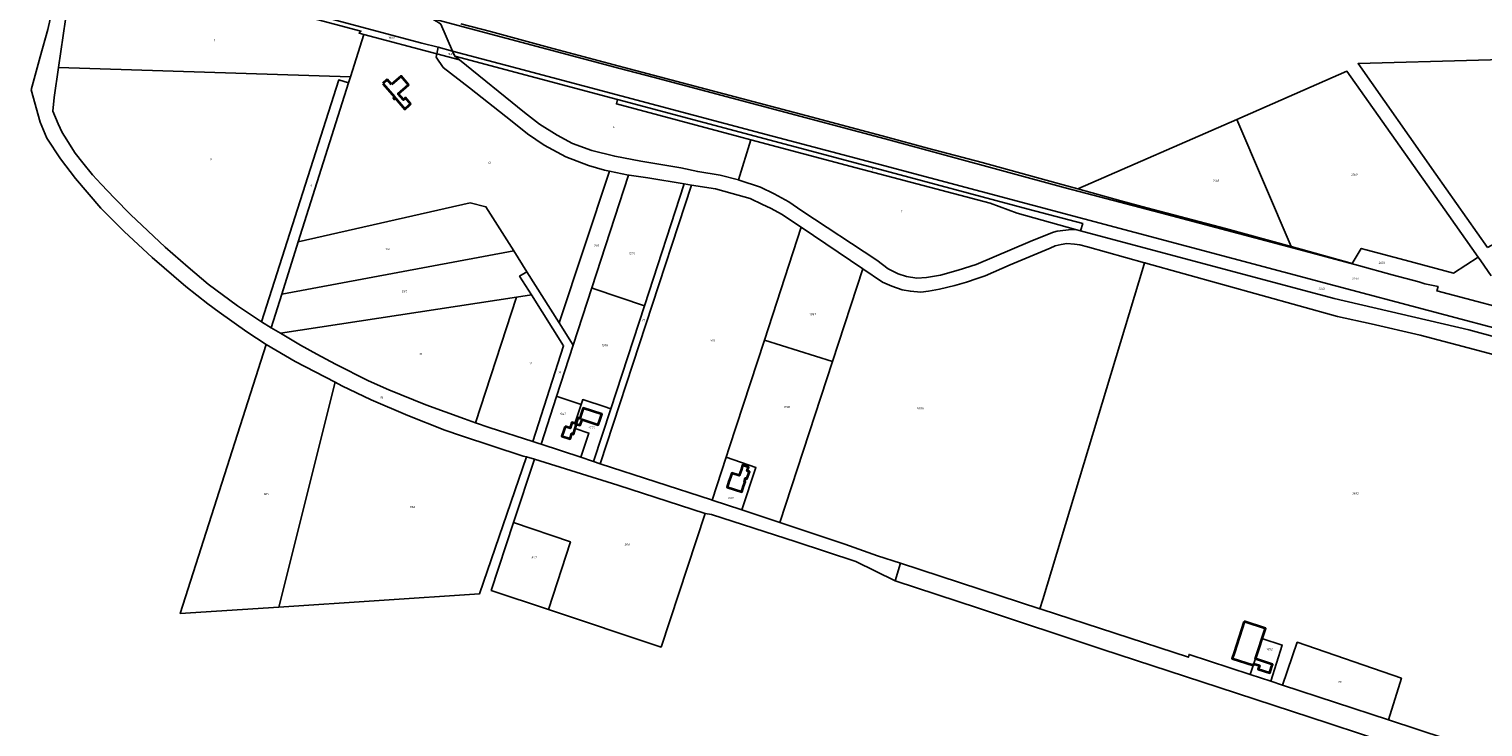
# Model space of a CAD drawing. Extents: x 177930 to 190767, y 381068 to 392034.
# Tile 14 of 256: x 179031 to 180255, y 385645 to 386233. Entities that reach past the tile are written whole.
import ezdxf
from ezdxf.enums import TextEntityAlignment as Align

# ---------------------------------------------------------------- set-up
doc = ezdxf.new("R2010")
doc.units = 0
for name, color, linetype, lineweight in [('B-XX-KG-GRENS_PERCEEL-GV', 150, 'Continuous', 25), ('B-XX-KG-GRENS_PERCEEL-S', 150, 'Continuous', 25), ('B-XX-OG-BEBOUWING-G', 7, 'Continuous', 35)]:
    doc.layers.add(name, color=color, linetype=linetype, lineweight=lineweight)
doc.styles.add('NLCS-ISO', font='NLCS-ISO.ttf', dxfattribs={"height": 1.8})

# ---------------------------------------------------------------- blocks, each defined once
blk = doc.blocks.new('SKG-PERCEELNUMMER-SO')
at = {"layer": 'DefPoints'}
blk.add_point((0, 0), dxfattribs=at)
at = {"style": 'NLCS-ISO', "oblique": 10, "flags": 1}
blk.add_attdef('GEMEENTECODE', text='', height=1.8, dxfattribs=at).set_placement((-0.5, 2.6), align=Align.MIDDLE_RIGHT)
at = {"style": 'NLCS-ISO', "oblique": 10}
blk.add_attdef('PERCEELNUMMER', text='', height=1.8, dxfattribs=at).set_placement((0, 0), align=Align.MIDDLE_CENTER)
at = {"style": 'NLCS-ISO', "oblique": 10, "flags": 1}
blk.add_attdef('SECTIE', text='', height=1.8, dxfattribs=at).set_placement((0.5, 2.5), align=Align.MIDDLE_LEFT)

msp = doc.modelspace()

# ---------------------------------------------------------------- linework, layer by layer
at = {"layer": 'B-XX-KG-GRENS_PERCEEL-GV'}
for points in [[(178915.318, 386340.559), (179067.852, 386299.865), (179115.719, 386287.095), (179115.172, 386285.063), (179117.458, 386284.463), (179117.981, 386286.492), (179361.392, 386221.554), (179375.068, 386217.947), (179387.222, 386214.742), (179377.467, 386237.399), (179375.441, 386238.75), (179371.34, 386241.078), (179370.908, 386241.866), (179365.772, 386243.23), (179366.182, 386244.805), (179347.254, 386249.737), (179235.922, 386279.49), (179073.125, 386323.467), (179071.471, 386317.219), (179063.289, 386319.386), (179064.353, 386323.353), (179064.226, 386323.509), (179062.379, 386323.992), (179022.879, 386334.326)], [(179053.511, 386265.64), (179046.402, 386232.912), (179039.789, 386209.908), (179032.353, 386182.02), (179039.896, 386154.826), (179045.432, 386141.518), (179057.068, 386124.128), (179069.53, 386107.419), (179090.997, 386082.38), (179110.566, 386062.776), (179134.268, 386040.92), (179162.67, 386016.332), (179181.198, 386001.944), (179190.51, 385994.827), (179214.068, 385978.269), (179230.361, 385967.602), (179254.535, 385953.368), (179288.275, 385935.761), (179293.892, 385932.83), (179318.733, 385920.871), (179349.616, 385907.831), (179380.872, 385895.505), (179394.703, 385890.602), (179446.689, 385873.474), (179449.397, 385872.962), (179456.358, 385871.086), (179526.343, 385848.992), (179600.07, 385825.235), (179605.245, 385824.422), (179676.677, 385801.183), (179726.933, 385784.789), (179759.988, 385768.399), (179764.695, 385783.295), (179745.349, 385789.614), (179717.692, 385799.404), (179662.896, 385817.66), (179630.947, 385828.173), (179605.928, 385836.405), (179605.258, 385836.626), (179511.682, 385867.116), (179505.897, 385869.001), (179505.262, 385869.207), (179495.249, 385872.532), (179462.004, 385883.572), (179461.847, 385883.624), (179459.938, 385884.257), (179454.781, 385885.911), (179418.068, 385897.683), (179406.624, 385901.652), (179397.19, 385904.923), (179364.718, 385916.702), (179333.662, 385929.47), (179316.481, 385937.094), (179288.665, 385951.038), (179272.996, 385959.409), (179259.111, 385967.083), (179242.194, 385977.078), (179234.428, 385981.666), (179226.305, 385986.702), (179206.087, 386000.056), (179181.269, 386018.384), (179164.646, 386032.672), (179145.076, 386049.453), (179115.939, 386077.042), (179102.346, 386090.865), (179091.217, 386102.567), (179083.817, 386110.631), (179075.725, 386120.734), (179069.46, 386128.803), (179060.342, 386143), (179058.43, 386146.309), (179055.081, 386153.428), (179050.621, 386164.263), (179051.714, 386175.779), (179055.348, 386200.895), (179067.111, 386282.193)], [(180211.699, 385619.958), (180124.74, 385648.478), (180033.121, 385678.63), (179934.119, 385711.016), (179830.389, 385745.483), (179759.988, 385768.399), (179726.933, 385784.789), (179676.677, 385801.183), (179605.245, 385824.422), (179600.07, 385825.235), (179562.904, 385712.643), (179468.089, 385744.237), (179419.776, 385760.335), (179438.694, 385817.73), (179456.358, 385871.086), (179449.397, 385872.962), (179409.924, 385757.51), (179240.946, 385746.35), (179157.903, 385740.865), (179230.361, 385967.602), (179214.068, 385978.269), (179190.51, 385994.827), (179181.198, 386001.944), (179162.67, 386016.332), (179134.268, 386040.92), (179110.566, 386062.776), (179090.997, 386082.38), (179069.53, 386107.419), (179057.068, 386124.128), (179045.432, 386141.518), (179039.896, 386154.826), (179032.353, 386182.02), (179039.789, 386209.908), (179046.402, 386232.912), (179053.511, 386265.64)], [(180299.14, 385990.787), (180216.428, 386012.737), (180217.384, 386016.341), (180206.213, 386018.588), (180201.305, 386020.287), (180178.654, 386026.26), (180150.413, 386034.018), (180095.832, 386048.617), (179983.569, 386078.532), (179903.317, 386099.591), (179751.696, 386140.786), (179556.215, 386192.844), (179528.226, 386200.092), (179370.908, 386241.866), (179371.34, 386241.078), (179375.441, 386238.75), (179377.467, 386237.399), (179387.222, 386214.742), (179441.384, 386200.457), (179647.166, 386145.549), (179745.96, 386119.369), (179919.13, 386073.371), (180131, 386017.092), (180444.461, 385933.829)], [(179370.908, 386241.866), (179528.226, 386200.092), (179556.215, 386192.844), (179751.696, 386140.786), (179903.317, 386099.591), (179983.569, 386078.532), (180095.832, 386048.617), (180150.413, 386034.018), (180178.654, 386026.26), (180201.305, 386020.287), (180206.213, 386018.588), (180217.384, 386016.341), (180216.428, 386012.737), (180299.14, 385990.787)], [(179394.116, 386237.77), (179419.255, 386231.158), (179468.503, 386217.87), (179531.942, 386200.934), (179610.529, 386180.156), (179690.173, 386158.975), (179752.247, 386142.511), (179787.464, 386133.033), (179833.437, 386120.808), (179895.482, 386103.72), (179913.879, 386098.609), (180047.944, 386157.237), (180140.587, 386197.752), (180226.545, 386076.195), (180251.25, 386041.23), (180253.558, 386037.963), (180262.281, 386025.477)], [(180262.281, 386025.477), (180253.558, 386037.963), (180251.25, 386041.23), (180230.555, 386027.652), (180189.732, 386038.527), (180156.807, 386047.374), (180152.751, 386048.464), (180145.107, 386035.883), (180101.821, 386047.889), (180093.713, 386050.118), (180038.371, 386065.337), (179972.068, 386082.72), (179950.118, 386088.542), (179913.879, 386098.609), (179895.482, 386103.72), (179833.437, 386120.808), (179787.464, 386133.033), (179752.247, 386142.511), (179690.173, 386158.975), (179610.529, 386180.156), (179531.942, 386200.934), (179468.503, 386217.87), (179419.255, 386231.158), (179394.116, 386237.77)], [(180444.461, 385933.829), (180131, 386017.092), (179919.13, 386073.371), (179745.96, 386119.369), (179647.166, 386145.549), (179441.384, 386200.457), (179387.222, 386214.742), (179389.017, 386210.573), (179526.128, 386174.048), (179744.319, 386115.925), (179872.071, 386081.654), (179918.165, 386069.396), (179916.267, 386063.345), (180129.968, 386006.215), (180243.345, 385980.019), (180269.133, 385972.87)], [(180269.133, 385972.87), (180243.345, 385980.019), (180129.968, 386006.215), (179916.267, 386063.345), (179911.883, 386064.567), (179908.736, 386064.393), (179896.467, 386063.177), (179893.399, 386062.188), (179884.248, 386058.664), (179873.794, 386054.379), (179828.417, 386035.023), (179813.236, 386030.058), (179798.255, 386025.957), (179786.526, 386024.067), (179778.375, 386023.468), (179769.551, 386024.808), (179762.611, 386027.122), (179754.21, 386031.434), (179744.569, 386038.509), (179681.585, 386080.254), (179670.615, 386087.803), (179658.133, 386094.603), (179646.553, 386100.178), (179628.614, 386106.058), (179628.133, 386106.184), (179612.597, 386110.233), (179593.858, 386113.226), (179579.412, 386116.456), (179545.812, 386122.136), (179523.89, 386126.133), (179504.667, 386131.152), (179488.191, 386136.945), (179475.232, 386143.811), (179460.483, 386153.337), (179447.876, 386163.006), (179393.179, 386207.338), (179373.979, 386212.457), (179373.502, 386209.587), (179379.202, 386200.946), (179401.466, 386183.844), (179437.491, 386155.325), (179450.301, 386145.126), (179464.42, 386135.379), (179482.67, 386125.632), (179501.619, 386118.495), (179515.32, 386114.557), (179519.419, 386113.699), (179535.322, 386110.372), (179536.014, 386110.227), (179551.844, 386107.876), (179582.445, 386102.885), (179588.514, 386101.896), (179608.844, 386098.58), (179622.907, 386094.917), (179637.936, 386090.505), (179648.328, 386085.482), (179655.01, 386082.345), (179664.882, 386077.069), (179673.504, 386071.301), (179680.924, 386066.313), (179732.848, 386031.412), (179749.497, 386020.221), (179757.349, 386016.632), (179765.945, 386013.751), (179773.007, 386012.442), (179781.719, 386011.7), (179788.21, 386012.607), (179797.358, 386014.22), (179810.316, 386017.27), (179820.315, 386020.127), (179829.061, 386023.058), (179835.848, 386025.416), (179857.012, 386034.55), (179890.641, 386048.811), (179894.794, 386050.623), (179899.913, 386051.686), (179904.593, 386052.616), (179911.178, 386052.198), (179915.74, 386051.556), (179922.151, 386049.866), (179970.212, 386036.442), (179970.732, 386036.297), (179971.166, 386036.176), (180132.672, 385991.067), (180161.139, 385984.941), (180202.397, 385975.326), (180248.136, 385963.297), (180306.842, 385947.658)], [(180259.181, 386049.267), (180215.593, 386111.075), (180150, 386204.237), (180352.858, 386209.913)], [(180306.842, 385947.658), (180248.136, 385963.297), (180202.397, 385975.326), (180161.139, 385984.941), (180132.672, 385991.067), (179971.166, 386036.176), (179970.732, 386036.297), (179970.212, 386036.442), (179968.976, 386032.358), (179884.399, 385752.831), (179882.021, 385744.971), (179882.534, 385744.803), (179882.962, 385744.663), (180007.098, 385704.115), (180007.743, 385706.457), (180059.142, 385689.552), (180063.653, 385703.104), (180069.082, 385719.918), (180086.21, 385714.387), (180076.464, 385683.855), (180086.459, 385680.568), (180098.774, 385716.714), (180186.513, 385686.429), (180175.567, 385651.261), (180295.806, 385611.714)], [(180295.806, 385611.714), (180175.567, 385651.261), (180086.459, 385680.568), (180076.464, 385683.855), (180059.142, 385689.552), (180007.743, 385706.457), (180007.098, 385704.115), (179882.962, 385744.663), (179882.534, 385744.803), (179882.021, 385744.971), (179764.695, 385783.295), (179759.988, 385768.399), (179830.389, 385745.483), (179934.119, 385711.016), (180033.121, 385678.63), (180124.74, 385648.478), (180211.699, 385619.958)]]:
    msp.add_lwpolyline(points, dxfattribs=at)
for points in [[(179373.979, 386212.457), (179375.068, 386217.947), (179361.392, 386221.554), (179117.981, 386286.492), (179117.458, 386284.463), (179115.172, 386285.063), (179115.719, 386287.095), (179067.852, 386299.865), (179067.179, 386296.215), (179162.995, 386270.757), (179310.057, 386231.683), (179308.44, 386229.931), (179312.463, 386228.858)], [(179067.111, 386282.193), (179055.348, 386200.895), (179301.174, 386193.097), (179312.463, 386228.858), (179308.44, 386229.931), (179310.057, 386231.683), (179162.995, 386270.757), (179159.175, 386256.465)], [(179519.419, 386113.699), (179515.32, 386114.557), (179501.619, 386118.495), (179482.67, 386125.632), (179464.42, 386135.379), (179450.301, 386145.126), (179437.491, 386155.325), (179401.466, 386183.844), (179379.202, 386200.946), (179373.502, 386209.587), (179373.979, 386212.457), (179312.463, 386228.858), (179301.174, 386193.097), (179299.541, 386187.924), (179257.276, 386054.041), (179402.091, 386086.916), (179415.321, 386083.561), (179438.725, 386046.513), (179449.866, 386028.876), (179477, 385985.923)], [(179387.222, 386214.742), (179375.068, 386217.947), (179373.979, 386212.457), (179393.179, 386207.338), (179389.017, 386210.573)], [(179526.128, 386174.048), (179389.017, 386210.573), (179393.179, 386207.338), (179447.876, 386163.006), (179460.483, 386153.337), (179475.232, 386143.811), (179488.191, 386136.945), (179504.667, 386131.152), (179523.89, 386126.133), (179545.812, 386122.136), (179579.412, 386116.456), (179593.858, 386113.226), (179612.597, 386110.233), (179628.133, 386106.184), (179638.643, 386140.022), (179628.068, 386142.832), (179525.263, 386170.29)], [(180259.181, 386049.267), (180330.544, 386088.44), (180417.292, 386136.512), (180422.786, 386133.205), (180420.171, 386146.146), (180424.193, 386171.876), (180352.858, 386209.913), (180150, 386204.237), (180215.593, 386111.075)], [(179299.541, 386187.924), (179301.174, 386193.097), (179055.348, 386200.895), (179051.714, 386175.779), (179050.621, 386164.263), (179055.081, 386153.428), (179058.43, 386146.309), (179060.342, 386143), (179069.46, 386128.803), (179075.725, 386120.734), (179083.817, 386110.631), (179091.217, 386102.567), (179102.346, 386090.865), (179115.939, 386077.042), (179145.076, 386049.453), (179164.646, 386032.672), (179181.269, 386018.384), (179206.087, 386000.056), (179226.305, 385986.702), (179291.365, 386190.463)], [(179234.428, 385981.666), (179243.373, 386010.003), (179257.276, 386054.041), (179299.541, 386187.924), (179291.365, 386190.463), (179226.305, 385986.702)], [(180156.807, 386047.374), (180189.732, 386038.527), (180230.555, 386027.652), (180251.25, 386041.23), (180226.545, 386076.195), (180140.587, 386197.752), (180047.944, 386157.237), (180093.713, 386050.118), (180101.821, 386047.889), (180145.107, 386035.883), (180152.751, 386048.464)], [(179911.883, 386064.567), (179916.267, 386063.345), (179918.165, 386069.396), (179872.071, 386081.654), (179744.319, 386115.925), (179526.128, 386174.048), (179525.263, 386170.29), (179628.068, 386142.832), (179638.643, 386140.022), (179727.203, 386116.492), (179840.241, 386086.512), (179862.919, 386078.215)], [(179913.879, 386098.609), (179950.118, 386088.542), (179972.068, 386082.72), (180038.371, 386065.337), (180093.713, 386050.118), (180047.944, 386157.237)], [(179628.133, 386106.184), (179628.614, 386106.058), (179646.553, 386100.178), (179658.133, 386094.603), (179670.615, 386087.803), (179681.585, 386080.254), (179744.569, 386038.509), (179754.21, 386031.434), (179762.611, 386027.122), (179769.551, 386024.808), (179778.375, 386023.468), (179786.526, 386024.067), (179798.255, 386025.957), (179813.236, 386030.058), (179828.417, 386035.023), (179873.794, 386054.379), (179884.248, 386058.664), (179893.399, 386062.188), (179896.467, 386063.177), (179908.736, 386064.393), (179911.883, 386064.567), (179862.919, 386078.215), (179840.241, 386086.512), (179727.203, 386116.492), (179638.643, 386140.022)], [(179519.419, 386113.699), (179477, 385985.923), (179488.895, 385967.094), (179504.513, 386015.292), (179535.322, 386110.372)], [(179504.513, 386015.292), (179506.575, 386014.588), (179548.826, 386000.165), (179582.445, 386102.885), (179551.844, 386107.876), (179536.014, 386110.227), (179535.322, 386110.372)], [(179505.897, 385869.001), (179511.682, 385867.116), (179588.514, 386101.896), (179582.445, 386102.885), (179548.826, 386000.165), (179520.434, 385913.417)], [(179649.91, 385971.235), (179680.924, 386066.313), (179673.504, 386071.301), (179664.882, 386077.069), (179655.01, 386082.345), (179648.328, 386085.482), (179637.936, 386090.505), (179622.907, 386094.917), (179608.844, 386098.58), (179588.514, 386101.896), (179511.682, 385867.116), (179605.258, 385836.626), (179605.928, 385836.405), (179617.766, 385872.694), (179620.355, 385880.632)], [(179257.276, 386054.041), (179243.373, 386010.003), (179438.725, 386046.513), (179415.321, 386083.561), (179402.091, 386086.916)], [(179707.271, 385953.257), (179732.848, 386031.412), (179680.924, 386066.313), (179649.91, 385971.235), (179649.98, 385971.213)], [(179449.866, 386028.876), (179438.725, 386046.513), (179243.373, 386010.003), (179234.428, 385981.666), (179242.194, 385977.078), (179441.092, 386007.523), (179453.738, 386009.459), (179443.763, 386025.267)], [(179764.695, 385783.295), (179882.021, 385744.971), (179884.399, 385752.831), (179968.976, 386032.358), (179970.212, 386036.442), (179922.151, 386049.866), (179915.74, 386051.556), (179911.178, 386052.198), (179904.593, 386052.616), (179899.913, 386051.686), (179894.794, 386050.623), (179890.641, 386048.811), (179857.012, 386034.55), (179835.848, 386025.416), (179829.061, 386023.058), (179820.315, 386020.127), (179810.316, 386017.27), (179797.358, 386014.22), (179788.21, 386012.607), (179781.719, 386011.7), (179773.007, 386012.442), (179765.945, 386013.751), (179757.349, 386016.632), (179749.497, 386020.221), (179732.848, 386031.412), (179707.271, 385953.257), (179662.896, 385817.66), (179717.692, 385799.404), (179745.349, 385789.614)], [(179477, 385985.923), (179449.866, 386028.876), (179443.763, 386025.267), (179453.738, 386009.459), (179480.801, 385966.571), (179454.781, 385885.911), (179459.938, 385884.257), (179461.847, 385883.624), (179474.895, 385923.891), (179488.895, 385967.094)], [(179441.092, 386007.523), (179242.194, 385977.078), (179259.111, 385967.083), (179272.996, 385959.409), (179288.665, 385951.038), (179316.481, 385937.094), (179333.662, 385929.47), (179364.718, 385916.702), (179397.19, 385904.923), (179406.624, 385901.652)], [(179441.092, 386007.523), (179406.624, 385901.652), (179418.068, 385897.683), (179454.781, 385885.911), (179480.801, 385966.571), (179453.738, 386009.459)], [(179504.513, 386015.292), (179488.895, 385967.094), (179474.895, 385923.891), (179475.233, 385923.778), (179495.577, 385916.953), (179496.968, 385921.165), (179498.592, 385920.629), (179514.871, 385915.254), (179520.434, 385913.417), (179548.826, 386000.165), (179506.575, 386014.588)], [(179662.896, 385817.66), (179707.271, 385953.257), (179649.98, 385971.213), (179649.91, 385971.235), (179620.355, 385880.632), (179617.766, 385872.694), (179642.757, 385864.081), (179630.947, 385828.173)], [(179288.275, 385935.761), (179254.535, 385953.368), (179230.361, 385967.602), (179157.903, 385740.865), (179240.946, 385746.35)], [(179288.275, 385935.761), (179240.946, 385746.35), (179409.924, 385757.51), (179449.397, 385872.962), (179446.689, 385873.474), (179394.703, 385890.602), (179380.872, 385895.505), (179349.616, 385907.831), (179318.733, 385920.871), (179293.892, 385932.83)], [(179490.291, 385900.947), (179495.577, 385916.953), (179475.233, 385923.778), (179474.895, 385923.891), (179461.847, 385883.624), (179462.004, 385883.572), (179495.249, 385872.532), (179502.044, 385892.892), (179490.437, 385896.669), (179491.688, 385900.489)], [(179498.592, 385920.629), (179496.968, 385921.165), (179495.577, 385916.953), (179490.291, 385900.947), (179491.688, 385900.489), (179490.437, 385896.669), (179502.044, 385892.892), (179495.249, 385872.532), (179505.262, 385869.207), (179505.897, 385869.001), (179520.434, 385913.417), (179514.871, 385915.254)], [(179438.694, 385817.73), (179486.513, 385801.32), (179468.089, 385744.237), (179562.904, 385712.643), (179600.07, 385825.235), (179526.343, 385848.992), (179456.358, 385871.086)], [(179630.947, 385828.173), (179642.757, 385864.081), (179617.766, 385872.694), (179605.928, 385836.405)], [(179438.694, 385817.73), (179419.776, 385760.335), (179468.089, 385744.237), (179486.513, 385801.32)], [(180059.142, 385689.552), (180076.464, 385683.855), (180086.21, 385714.387), (180069.082, 385719.918), (180063.653, 385703.104)], [(180086.459, 385680.568), (180175.567, 385651.261), (180186.513, 385686.429), (180098.774, 385716.714)]]:
    msp.add_lwpolyline(points, close=True, dxfattribs=at)
at = {"layer": 'B-XX-OG-BEBOUWING-G'}
for points in [[(179332.191, 386190.889), (179328.43, 386187.6)], [(179335.803, 386186.692), (179332.191, 386190.889)], [(179338.531, 386176.05), (179337.41, 386175.071), (179338.121, 386174.258), (179339.049, 386175.068), (179347.022, 386165.952), (179350.781, 386169.238), (179351.925, 386170.225), (179347.595, 386175.256), (179345.862, 386173.765), (179341.467, 386178.872), (179350.109, 386186.31), (179343.832, 386193.603), (179335.803, 386186.692)], [(179328.43, 386187.6), (179338.531, 386176.05)]]:
    msp.add_lwpolyline(points, dxfattribs=at)
for points in [[(179482.033, 385898.601), (179480.941, 385895.22), (179479.369, 385890.469), (179486.2, 385888.21), (179487.611, 385892.481), (179489.031, 385892.009), (179489.659, 385893.911), (179490.305, 385895.912), (179490.2, 385895.947), (179491.688, 385900.489), (179494.751, 385899.485), (179496.297, 385904.246), (179509.987, 385899.839), (179511.507, 385904.56), (179512.912, 385908.923), (179497.238, 385913.969), (179495.853, 385909.665), (179494.454, 385905.324), (179492.849, 385905.85), (179491.15, 385900.665), (179487.822, 385901.756), (179486.328, 385897.194)], [(179621.268, 385855.801), (179620.089, 385852.239), (179618.526, 385847.488), (179630.867, 385843.43), (179632.43, 385848.179), (179633.604, 385851.731), (179633.063, 385851.91), (179634.03, 385854.834), (179635.265, 385854.426), (179637.246, 385860.417), (179635.462, 385861.007), (179636.562, 385864.33), (179631.613, 385865.967), (179630.514, 385862.644), (179628.715, 385857.203), (179622.42, 385859.285)], [(180054.217, 385734.117), (180045.603, 385707.832), (180044.085, 385703.057), (180061.765, 385697.432), (180062.117, 385698.538), (180066.897, 385697.017), (180065.947, 385694.036), (180075.586, 385690.969), (180077.105, 385695.74), (180077.855, 385698.045), (180063.661, 385702.697), (180072.045, 385728.273)]]:
    msp.add_lwpolyline(points, close=True, dxfattribs=at)

# ---------------------------------------------------------------- block references
at = {"layer": 'B-XX-KG-GRENS_PERCEEL-S'}
for p, values in [((179335.753, 386226.139), {'PERCEELNUMMER': '1689'}), ((179186.439, 386223.721), {'PERCEELNUMMER': '7'}), ((179385.658, 386212.336), {'PERCEELNUMMER': '1690'}), ((179522.83, 386150.776), {'PERCEELNUMMER': '6'}), ((179183.559, 386123.451), {'PERCEELNUMMER': '8'}), ((179417.986, 386120.65), {'PERCEELNUMMER': '13'}), ((179740.835, 386115.165), {'PERCEELNUMMER': '1'}), ((180030.318, 386105.562), {'PERCEELNUMMER': '2168'}), ((180146.842, 386110.752), {'PERCEELNUMMER': '2169'}), ((179267.961, 386101.32), {'PERCEELNUMMER': '9'}), ((179765.346, 386079.437), {'PERCEELNUMMER': '5'}), ((179332.558, 386047.948), {'PERCEELNUMMER': '566'}), ((179508.498, 386050.992), {'PERCEELNUMMER': '593'}), ((179538.28, 386044.263), {'PERCEELNUMMER': '1574'}), ((180169.822, 386036.345), {'PERCEELNUMMER': '2231'}), ((180147.565, 386023.053), {'PERCEELNUMMER': '2233'}), ((179346.646, 386012.217), {'PERCEELNUMMER': '567'}), ((180119.303, 386014.65), {'PERCEELNUMMER': '2232'}), ((179690.487, 385992.953), {'PERCEELNUMMER': '1897'}), ((179548.052, 385988.051), {'PERCEELNUMMER': '17'}), ((179606.316, 385971.106), {'PERCEELNUMMER': '516'}), ((179360.283, 385959.615), {'PERCEELNUMMER': '10'}), ((179515.385, 385966.991), {'PERCEELNUMMER': '1576'}), ((179452.928, 385951.633), {'PERCEELNUMMER': '11'}), ((179477.486, 385944.235), {'PERCEELNUMMER': '14'}), ((179327.374, 385923.075), {'PERCEELNUMMER': '26'}), ((179479.952, 385909.108), {'PERCEELNUMMER': '1327'}), ((179668.848, 385914.913), {'PERCEELNUMMER': '1896'}), ((179781.139, 385913.711), {'PERCEELNUMMER': '1888'}), ((179504.157, 385897.425), {'PERCEELNUMMER': '1575'}), ((179230.256, 385841.603), {'PERCEELNUMMER': '865'}), ((179621.495, 385838.307), {'PERCEELNUMMER': '1169'}), ((180147.75, 385842.06), {'PERCEELNUMMER': '1893'}), ((179353.397, 385830.705), {'PERCEELNUMMER': '866'}), ((179534.295, 385799.103), {'PERCEELNUMMER': '868'}), ((179455.833, 385788.205), {'PERCEELNUMMER': '867'}), ((180075.354, 385710.843), {'PERCEELNUMMER': '1892'}), ((180134.45, 385683.172), {'PERCEELNUMMER': '20'})]:
    msp.add_blockref('SKG-PERCEELNUMMER-SO', p, dxfattribs=at).add_auto_attribs(values)

doc.saveas('drawing.dxf')
